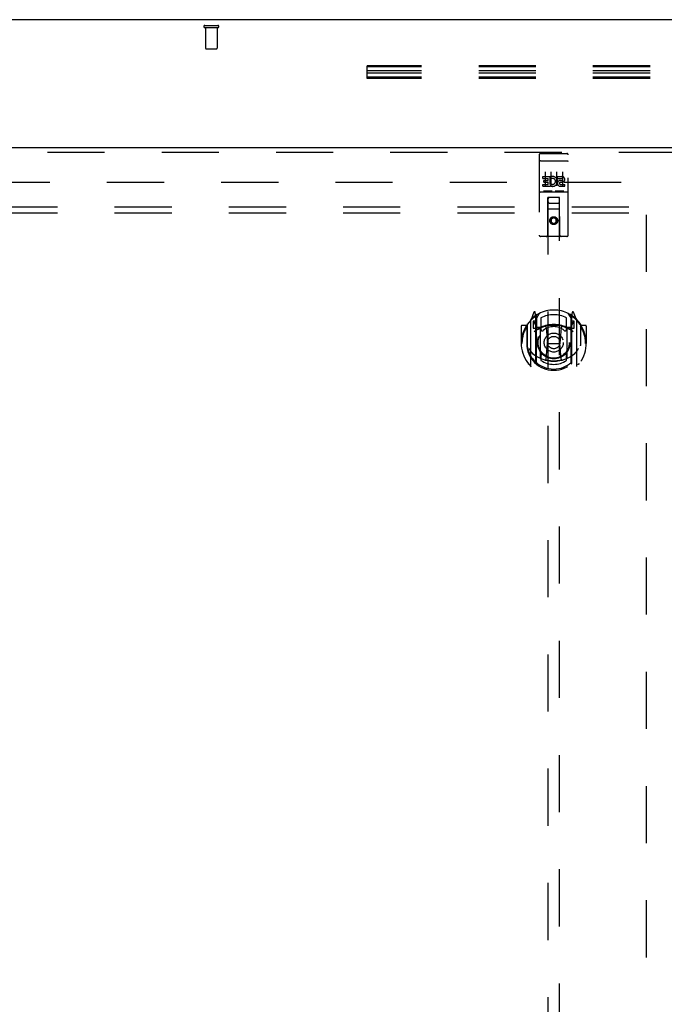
# Model space of a CAD drawing. Header units: inches. Extents: x 0 to 224, y 0 to 145.
# Tile 39 of 89: x 62 to 76, y 66 to 87. Entities that reach past the tile are written whole.
import ezdxf

# ---------------------------------------------------------------- set-up
doc = ezdxf.new("R2010")
doc.units = ezdxf.units.IN
doc.header["$LTSCALE"] = 12.302632
doc.header["$MEASUREMENT"] = 0
doc.linetypes.add('HIDDEN', pattern=[0.2, 0.1, -0.1])
doc.layers.get('0').update_dxf_attribs({"linetype": 'CONTINUOUS'})
for name, color, linetype in [('DEFAULT_2', 8, 'HIDDEN'), ('DOOR_3_ASSEMBLY', 7, 'CONTINUOUS'), ('SUBPANELS', 7, 'CONTINUOUS')]:
    doc.layers.add(name, color=color, linetype=linetype)

msp = doc.modelspace()

# ---------------------------------------------------------------- linework, layer by layer
at = {"color": 7, "linetype": 'Continuous'}
msp.add_line((144.081, 86.951), (44.706, 86.951), dxfattribs=at)
at = {"layer": 'DEFAULT_2', "color": 8, "linetype": 'HIDDEN'}
for p, q in [((65.627, 86.826), (65.911, 86.826)), ((65.627, 86.783), (65.911, 86.783)), ((65.645, 86.783), (65.645, 86.336)), ((65.893, 86.783), (65.893, 86.336)), ((65.655, 86.326), (65.883, 86.326)), ((69.127, 85.687), (69.127, 85.958)), ((112.127, 85.958), (69.127, 85.958)), ((112.127, 85.933), (69.127, 85.933)), ((112.127, 85.848), (69.127, 85.848)), ((112.127, 85.798), (69.127, 85.798)), ((112.127, 85.712), (69.127, 85.712)), ((112.127, 85.687), (69.127, 85.687)), ((46.3, 83.451), (75.269, 83.451)), ((75.144, 22.466), (75.144, 83.436))]:
    msp.add_line(p, q, dxfattribs=at)
for centre, radius, start, end in [((65.627, 86.804), 0.0215, 90, 270), ((65.911, 86.804), 0.0215, 270, 90), ((65.655, 86.336), 0.01, 180, 270), ((65.883, 86.336), 0.01, 270, 360)]:
    msp.add_arc(centre, radius, start, end, dxfattribs=at)
at = {"layer": 'DOOR_3_ASSEMBLY', "color": 3, "linetype": 'Continuous'}
msp.add_line((45.019, 84.201), (75.956, 84.201), dxfattribs=at)
at = {"layer": 'DOOR_3_ASSEMBLY', "color": 8, "linetype": 'HIDDEN'}
for p, q in [((45.019, 84.097), (75.956, 84.097)), ((72.831, 84.038), (72.831, 82.313)), ((72.861, 84.068), (73.426, 84.068)), ((73.456, 82.313), (73.456, 84.038)), ((72.848, 83.909), (72.847, 83.909)), ((72.849, 83.909), (72.848, 83.909)), ((72.85, 83.909), (72.849, 83.909)), ((72.851, 83.91), (72.85, 83.909)), ((72.85, 83.909), (72.85, 83.909)), ((72.852, 83.91), (72.851, 83.91)), ((72.853, 83.91), (72.852, 83.91)), ((72.853, 83.91), (72.853, 83.91)), ((72.854, 83.91), (72.853, 83.91)), ((72.855, 83.91), (72.854, 83.91)), ((72.856, 83.91), (72.855, 83.91)), ((72.857, 83.91), (72.856, 83.91)), ((72.858, 83.91), (72.857, 83.91)), ((72.858, 83.91), (72.858, 83.91)), ((72.859, 83.91), (72.858, 83.91)), ((72.86, 83.91), (72.859, 83.91)), ((72.861, 83.91), (72.86, 83.91)), ((72.861, 83.91), (73.426, 83.91)), ((73.426, 83.91), (73.427, 83.91)), ((73.427, 83.91), (73.428, 83.91)), ((73.428, 83.91), (73.429, 83.91)), ((73.429, 83.91), (73.43, 83.91)), ((73.43, 83.91), (73.431, 83.91)), ((73.431, 83.91), (73.431, 83.91)), ((73.431, 83.91), (73.432, 83.91)), ((73.432, 83.91), (73.433, 83.91)), ((73.433, 83.91), (73.434, 83.91)), ((73.434, 83.91), (73.435, 83.91)), ((73.436, 83.91), (73.437, 83.91)), ((73.437, 83.91), (73.437, 83.909)), ((73.437, 83.909), (73.438, 83.909)), ((73.438, 83.909), (73.439, 83.909)), ((73.439, 83.909), (73.44, 83.909)), ((72.912, 83.533), (72.912, 83.575)), ((72.912, 83.575), (73.068, 83.575)), ((72.956, 83.677), (72.956, 83.371)), ((73.068, 83.398), (73.068, 83.575)), ((73.093, 83.527), (73.076, 83.566)), ((73.081, 83.677), (73.081, 83.371)), ((73.206, 83.677), (73.206, 83.371)), ((73.224, 83.533), (73.224, 83.575)), ((73.224, 83.575), (73.317, 83.575)), ((73.331, 83.677), (73.331, 83.371)), ((72.912, 83.533), (73.026, 83.533)), ((72.912, 83.362), (72.912, 83.404)), ((72.912, 83.404), (73.026, 83.404)), ((72.912, 83.362), (73.068, 83.362)), ((72.933, 83.448), (72.933, 83.49)), ((72.933, 83.49), (73.026, 83.49)), ((72.933, 83.448), (73.026, 83.448)), ((73.026, 83.49), (73.026, 83.533)), ((73.026, 83.404), (73.026, 83.448)), ((73.068, 83.398), (73.081, 83.416)), ((73.068, 83.362), (73.068, 83.374)), ((73.072, 83.373), (73.068, 83.374)), ((73.224, 83.533), (73.317, 83.533)), ((73.284, 83.448), (73.331, 83.448)), ((73.288, 83.489), (73.317, 83.489)), ((73.288, 83.404), (73.381, 83.404)), ((73.288, 83.362), (73.381, 83.362)), ((73.381, 83.362), (73.381, 83.404)), ((72.861, 83.24), (73.426, 83.24)), ((73.105, 83.256), (72.933, 83.256)), ((73.355, 83.256), (73.183, 83.256)), ((73.014, 82.313), (73.017, 83.123)), ((73.039, 83.123), (73.017, 83.123)), ((73.019, 83.123), (73.019, 55.121)), ((73.249, 83.123), (73.039, 83.123)), ((73.059, 82.998), (73.229, 82.998)), ((73.27, 83.123), (73.249, 83.123)), ((73.269, 55.121), (73.269, 83.123)), ((73.274, 82.313), (73.27, 83.123)), ((73.271, 82.873), (73.016, 82.873)), ((73.144, 82.695), (73.081, 82.659)), ((73.081, 82.659), (73.081, 82.587)), ((73.081, 82.659), (73.091, 82.653)), ((73.081, 82.587), (73.091, 82.592)), ((73.081, 82.587), (73.144, 82.551)), ((73.144, 82.683), (73.091, 82.653)), ((73.091, 82.653), (73.091, 82.592)), ((73.091, 82.592), (73.144, 82.562)), ((73.144, 82.695), (73.144, 82.683)), ((73.206, 82.659), (73.144, 82.695)), ((73.196, 82.653), (73.144, 82.683)), ((73.144, 82.562), (73.196, 82.592)), ((73.144, 82.551), (73.206, 82.587)), ((73.144, 82.551), (73.144, 82.562)), ((73.206, 82.659), (73.196, 82.653)), ((73.196, 82.592), (73.196, 82.653)), ((73.206, 82.587), (73.196, 82.592)), ((73.206, 82.587), (73.206, 82.659)), ((73.426, 82.283), (72.861, 82.283)), ((72.718, 80.649), (72.648, 80.473)), ((72.761, 80.565), (72.747, 80.646)), ((72.769, 80.518), (72.839, 80.627)), ((73.449, 80.627), (73.519, 80.518)), ((73.541, 80.646), (73.526, 80.565)), ((73.639, 80.473), (73.569, 80.649)), ((72.569, 80.39), (72.569, 79.932)), ((72.644, 80.463), (72.644, 79.495)), ((72.701, 80.458), (72.701, 80.308)), ((72.769, 80.458), (72.701, 80.458)), ((72.71, 80.45), (72.739, 80.404)), ((72.741, 80.569), (72.74, 80.569)), ((72.74, 80.569), (72.74, 80.569)), ((72.761, 79.549), (72.761, 80.565)), ((72.769, 79.574), (72.769, 80.577)), ((72.771, 80.552), (72.771, 80.345)), ((72.869, 80.53), (72.869, 80.278)), ((73.419, 80.278), (73.419, 80.53)), ((73.516, 80.345), (73.516, 80.552)), ((73.519, 79.574), (73.519, 80.577)), ((73.586, 80.458), (73.519, 80.458)), ((73.526, 80.565), (73.526, 79.549)), ((73.548, 80.569), (73.543, 80.572)), ((73.549, 80.404), (73.578, 80.45)), ((73.586, 80.308), (73.586, 80.458)), ((73.644, 79.495), (73.644, 80.463)), ((73.719, 80.39), (73.719, 79.932)), ((72.444, 80.352), (72.444, 79.979)), ((72.561, 80.367), (72.459, 80.367)), ((72.561, 80.367), (72.561, 79.979)), ((72.569, 80.352), (72.561, 80.367)), ((72.701, 80.308), (72.761, 80.308)), ((72.861, 80.307), (72.789, 80.307)), ((72.791, 80.325), (72.857, 80.325)), ((72.861, 79.666), (72.861, 80.297)), ((72.981, 80.323), (73.011, 79.979)), ((73.307, 80.323), (73.276, 79.979)), ((73.499, 80.307), (73.426, 80.307)), ((73.426, 80.297), (73.426, 79.666)), ((73.431, 80.325), (73.496, 80.325)), ((73.526, 80.308), (73.586, 80.308)), ((73.726, 80.367), (73.718, 80.352)), ((73.726, 79.979), (73.726, 80.367)), ((73.829, 80.367), (73.726, 80.367)), ((73.844, 80.352), (73.844, 79.979)), ((72.444, 79.979), (72.459, 79.979)), ((72.561, 79.979), (72.576, 79.979)), ((72.981, 79.64), (73.011, 79.979)), ((73.011, 79.979), (73.276, 79.979)), ((73.307, 79.64), (73.276, 79.979)), ((73.726, 79.979), (73.711, 79.979)), ((73.829, 79.979), (73.844, 79.979)), ((72.869, 79.716), (72.869, 79.614)), ((73.419, 79.614), (73.419, 79.716))]:
    msp.add_line(p, q, dxfattribs=at)
for points in [[(72.847, 83.909), (72.847, 83.909), (72.847, 83.909), (72.846, 83.909), (72.846, 83.909), (72.845, 83.909), (72.845, 83.909), (72.845, 83.909), (72.844, 83.909), (72.844, 83.909), (72.844, 83.909), (72.843, 83.909), (72.843, 83.908), (72.843, 83.908), (72.842, 83.908), (72.842, 83.908), (72.842, 83.908), (72.841, 83.908), (72.841, 83.908), (72.841, 83.908), (72.84, 83.908), (72.84, 83.908), (72.84, 83.908), (72.84, 83.908), (72.839, 83.908), (72.839, 83.908), (72.839, 83.907), (72.838, 83.907), (72.838, 83.907), (72.838, 83.907), (72.838, 83.907), (72.837, 83.907), (72.837, 83.907), (72.837, 83.907), (72.837, 83.907), (72.836, 83.907), (72.836, 83.907), (72.836, 83.907), (72.836, 83.906), (72.836, 83.906), (72.835, 83.906), (72.835, 83.906), (72.835, 83.906), (72.835, 83.906), (72.835, 83.906), (72.834, 83.906), (72.834, 83.906), (72.834, 83.906), (72.834, 83.906), (72.834, 83.905), (72.834, 83.905), (72.833, 83.905), (72.833, 83.905), (72.833, 83.905), (72.833, 83.905), (72.833, 83.905), (72.833, 83.905), (72.833, 83.905), (72.832, 83.905), (72.832, 83.904), (72.832, 83.904), (72.832, 83.904), (72.832, 83.904), (72.832, 83.904), (72.832, 83.904), (72.832, 83.904), (72.832, 83.904), (72.832, 83.904), (72.832, 83.904), (72.832, 83.903), (72.832, 83.903), (72.831, 83.903), (72.831, 83.903), (72.831, 83.903), (72.831, 83.903), (72.831, 83.903), (72.831, 83.903), (72.831, 83.903)], [(73.435, 83.91), (73.435, 83.91), (73.436, 83.91)], [(73.44, 83.909), (73.441, 83.909), (73.441, 83.909), (73.441, 83.909), (73.442, 83.909), (73.442, 83.909), (73.442, 83.909), (73.443, 83.909), (73.443, 83.909), (73.443, 83.909), (73.444, 83.909), (73.444, 83.909), (73.444, 83.909), (73.445, 83.908), (73.445, 83.908), (73.445, 83.908), (73.446, 83.908), (73.446, 83.908), (73.446, 83.908), (73.447, 83.908), (73.447, 83.908), (73.447, 83.908), (73.448, 83.908), (73.448, 83.908), (73.448, 83.908), (73.448, 83.908), (73.449, 83.908), (73.449, 83.907), (73.449, 83.907), (73.45, 83.907), (73.45, 83.907), (73.45, 83.907), (73.45, 83.907), (73.451, 83.907), (73.451, 83.907), (73.451, 83.907), (73.451, 83.907), (73.452, 83.907), (73.452, 83.907), (73.452, 83.906), (73.452, 83.906), (73.452, 83.906), (73.453, 83.906), (73.453, 83.906), (73.453, 83.906), (73.453, 83.906), (73.453, 83.906), (73.454, 83.906), (73.454, 83.906), (73.454, 83.906), (73.454, 83.905), (73.454, 83.905), (73.454, 83.905), (73.455, 83.905), (73.455, 83.905), (73.455, 83.905), (73.455, 83.905), (73.455, 83.905), (73.455, 83.905), (73.455, 83.905), (73.455, 83.904), (73.456, 83.904), (73.456, 83.904), (73.456, 83.904), (73.456, 83.904), (73.456, 83.904), (73.456, 83.904), (73.456, 83.904), (73.456, 83.904), (73.456, 83.904), (73.456, 83.903), (73.456, 83.903), (73.456, 83.903), (73.456, 83.903), (73.456, 83.903), (73.456, 83.903), (73.456, 83.903), (73.456, 83.903), (73.456, 83.903)], [(72.933, 83.256), (72.933, 83.256), (72.933, 83.256), (72.932, 83.256), (72.932, 83.256), (72.932, 83.256), (72.932, 83.256), (72.932, 83.256), (72.931, 83.256), (72.931, 83.256), (72.931, 83.256), (72.931, 83.256), (72.931, 83.256), (72.93, 83.256), (72.93, 83.256), (72.93, 83.256), (72.93, 83.256), (72.93, 83.256), (72.93, 83.256), (72.929, 83.256), (72.929, 83.256), (72.929, 83.256), (72.929, 83.256), (72.929, 83.256), (72.929, 83.256), (72.929, 83.256), (72.929, 83.256), (72.928, 83.256), (72.928, 83.257), (72.928, 83.257), (72.928, 83.257), (72.928, 83.257), (72.928, 83.257), (72.928, 83.257), (72.928, 83.257), (72.927, 83.257), (72.927, 83.257), (72.927, 83.257), (72.927, 83.257), (72.927, 83.257), (72.927, 83.257), (72.927, 83.257), (72.927, 83.257), (72.927, 83.257), (72.927, 83.257), (72.926, 83.257), (72.926, 83.257)], [(73.111, 83.257), (73.111, 83.257), (73.111, 83.257), (73.111, 83.257), (73.111, 83.257), (73.111, 83.257), (73.111, 83.257), (73.111, 83.257), (73.111, 83.257), (73.111, 83.257), (73.11, 83.257), (73.11, 83.257), (73.11, 83.257), (73.11, 83.257), (73.11, 83.257), (73.11, 83.257), (73.11, 83.257), (73.11, 83.257), (73.109, 83.257), (73.109, 83.256), (73.109, 83.256), (73.109, 83.256), (73.109, 83.256), (73.109, 83.256), (73.109, 83.256), (73.109, 83.256), (73.108, 83.256), (73.108, 83.256), (73.108, 83.256), (73.108, 83.256), (73.108, 83.256), (73.108, 83.256), (73.107, 83.256), (73.107, 83.256), (73.107, 83.256), (73.107, 83.256), (73.107, 83.256), (73.107, 83.256), (73.106, 83.256), (73.106, 83.256), (73.106, 83.256), (73.106, 83.256), (73.106, 83.256), (73.105, 83.256), (73.105, 83.256), (73.105, 83.256)], [(73.183, 83.256), (73.183, 83.256), (73.183, 83.256), (73.182, 83.256), (73.182, 83.256), (73.182, 83.256), (73.182, 83.256), (73.182, 83.256), (73.181, 83.256), (73.181, 83.256), (73.181, 83.256), (73.181, 83.256), (73.181, 83.256), (73.18, 83.256), (73.18, 83.256), (73.18, 83.256), (73.18, 83.256), (73.18, 83.256), (73.18, 83.256), (73.18, 83.256), (73.179, 83.256), (73.179, 83.256), (73.179, 83.256), (73.179, 83.256), (73.179, 83.256), (73.179, 83.256), (73.179, 83.256), (73.178, 83.256), (73.178, 83.257), (73.178, 83.257), (73.178, 83.257), (73.178, 83.257), (73.178, 83.257), (73.178, 83.257), (73.178, 83.257), (73.177, 83.257), (73.177, 83.257), (73.177, 83.257), (73.177, 83.257), (73.177, 83.257), (73.177, 83.257), (73.177, 83.257), (73.177, 83.257), (73.177, 83.257), (73.177, 83.257), (73.176, 83.257), (73.176, 83.257)], [(73.361, 83.257), (73.361, 83.257), (73.361, 83.257), (73.361, 83.257), (73.361, 83.257), (73.361, 83.257), (73.361, 83.257), (73.361, 83.257), (73.361, 83.257), (73.361, 83.257), (73.36, 83.257), (73.36, 83.257), (73.36, 83.257), (73.36, 83.257), (73.36, 83.257), (73.36, 83.257), (73.36, 83.257), (73.36, 83.257), (73.36, 83.257), (73.359, 83.256), (73.359, 83.256), (73.359, 83.256), (73.359, 83.256), (73.359, 83.256), (73.359, 83.256), (73.359, 83.256), (73.358, 83.256), (73.358, 83.256), (73.358, 83.256), (73.358, 83.256), (73.358, 83.256), (73.358, 83.256), (73.357, 83.256), (73.357, 83.256), (73.357, 83.256), (73.357, 83.256), (73.357, 83.256), (73.357, 83.256), (73.356, 83.256), (73.356, 83.256), (73.356, 83.256), (73.356, 83.256), (73.356, 83.256), (73.355, 83.256), (73.355, 83.256), (73.355, 83.256)], [(72.598, 80.418), (72.599, 80.419), (72.6, 80.419), (72.601, 80.42), (72.601, 80.421), (72.602, 80.422), (72.603, 80.423), (72.603, 80.423), (72.604, 80.424), (72.605, 80.425), (72.606, 80.426), (72.607, 80.426), (72.607, 80.427), (72.608, 80.428), (72.609, 80.429), (72.61, 80.429), (72.61, 80.43), (72.611, 80.431), (72.612, 80.431), (72.613, 80.432), (72.614, 80.432), (72.615, 80.433), (72.616, 80.434), (72.616, 80.434), (72.617, 80.435), (72.618, 80.435), (72.619, 80.436), (72.62, 80.436), (72.621, 80.437), (72.622, 80.437), (72.623, 80.438), (72.624, 80.438), (72.624, 80.439), (72.625, 80.439), (72.626, 80.44)], [(73.661, 80.44), (73.662, 80.439), (73.663, 80.439), (73.664, 80.438), (73.665, 80.438), (73.666, 80.437), (73.667, 80.437), (73.668, 80.436), (73.669, 80.436), (73.67, 80.435), (73.671, 80.435), (73.671, 80.434), (73.672, 80.434), (73.673, 80.433), (73.674, 80.432), (73.675, 80.432), (73.676, 80.431), (73.676, 80.431), (73.677, 80.43), (73.678, 80.429), (73.679, 80.429), (73.68, 80.428), (73.68, 80.427), (73.681, 80.426), (73.682, 80.426), (73.683, 80.425), (73.684, 80.424), (73.684, 80.423), (73.685, 80.423), (73.686, 80.422), (73.686, 80.421), (73.687, 80.42), (73.688, 80.419), (73.689, 80.419), (73.689, 80.418)], [(72.611, 79.866), (72.614, 79.86), (72.618, 79.855), (72.62, 79.85), (72.623, 79.846), (72.626, 79.841), (72.629, 79.837), (72.632, 79.833), (72.634, 79.829), (72.637, 79.825), (72.639, 79.822), (72.642, 79.818), (72.644, 79.815), (72.646, 79.812), (72.649, 79.809), (72.651, 79.806), (72.653, 79.803), (72.655, 79.8), (72.657, 79.798), (72.66, 79.795), (72.662, 79.793), (72.664, 79.79), (72.666, 79.788), (72.668, 79.786), (72.669, 79.784), (72.671, 79.782), (72.673, 79.78), (72.675, 79.778), (72.677, 79.776), (72.678, 79.774), (72.68, 79.773), (72.682, 79.771), (72.683, 79.77), (72.685, 79.768), (72.687, 79.767), (72.688, 79.765), (72.69, 79.764)], [(73.598, 79.764), (73.6, 79.765), (73.601, 79.767), (73.603, 79.768), (73.604, 79.769), (73.606, 79.771), (73.608, 79.773), (73.609, 79.774), (73.611, 79.776), (73.613, 79.778), (73.615, 79.78), (73.616, 79.782), (73.618, 79.784), (73.62, 79.786), (73.622, 79.788), (73.624, 79.79), (73.626, 79.793), (73.628, 79.795), (73.63, 79.798), (73.632, 79.8), (73.635, 79.803), (73.637, 79.806), (73.639, 79.809), (73.641, 79.812), (73.644, 79.815), (73.646, 79.818), (73.649, 79.822), (73.651, 79.825), (73.654, 79.829), (73.656, 79.833), (73.659, 79.837), (73.662, 79.841), (73.664, 79.846), (73.667, 79.85), (73.67, 79.855), (73.673, 79.86), (73.676, 79.866)], [(72.626, 79.518), (72.625, 79.519), (72.624, 79.519), (72.624, 79.52), (72.623, 79.52), (72.622, 79.521), (72.621, 79.521), (72.62, 79.522), (72.619, 79.522), (72.618, 79.523), (72.617, 79.523), (72.616, 79.524), (72.616, 79.524), (72.615, 79.525), (72.614, 79.526), (72.613, 79.526), (72.612, 79.527), (72.611, 79.527), (72.61, 79.528), (72.61, 79.529), (72.609, 79.529), (72.608, 79.53), (72.607, 79.531), (72.607, 79.532), (72.606, 79.532), (72.605, 79.533), (72.604, 79.534), (72.603, 79.535), (72.603, 79.535), (72.602, 79.536), (72.601, 79.537), (72.601, 79.538), (72.6, 79.539), (72.599, 79.539), (72.598, 79.54)], [(73.332, 79.622), (73.326, 79.621), (73.321, 79.619), (73.316, 79.618), (73.31, 79.617), (73.305, 79.615), (73.299, 79.614), (73.294, 79.613), (73.288, 79.612), (73.283, 79.61), (73.277, 79.609), (73.272, 79.608), (73.266, 79.607), (73.261, 79.606), (73.255, 79.605), (73.25, 79.605), (73.244, 79.604), (73.239, 79.603), (73.233, 79.602), (73.228, 79.602), (73.222, 79.601), (73.217, 79.6), (73.211, 79.6), (73.205, 79.599), (73.2, 79.599), (73.194, 79.598), (73.189, 79.598), (73.183, 79.598), (73.177, 79.597), (73.172, 79.597), (73.166, 79.597), (73.161, 79.597), (73.155, 79.597), (73.149, 79.597), (73.144, 79.597), (73.138, 79.597), (73.133, 79.597), (73.127, 79.597), (73.121, 79.597), (73.116, 79.597), (73.11, 79.597), (73.105, 79.598), (73.099, 79.598), (73.094, 79.598), (73.088, 79.599), (73.082, 79.599), (73.077, 79.6), (73.071, 79.6), (73.066, 79.601), (73.06, 79.602), (73.055, 79.602), (73.049, 79.603), (73.043, 79.604), (73.038, 79.605), (73.032, 79.605), (73.027, 79.606), (73.021, 79.607), (73.016, 79.608), (73.01, 79.609), (73.005, 79.61), (72.999, 79.612), (72.994, 79.613), (72.988, 79.614), (72.983, 79.615), (72.978, 79.617), (72.972, 79.618), (72.967, 79.619), (72.961, 79.621), (72.956, 79.622)], [(73.689, 79.54), (73.689, 79.539), (73.688, 79.539), (73.687, 79.538), (73.686, 79.537), (73.686, 79.536), (73.685, 79.535), (73.684, 79.535), (73.684, 79.534), (73.683, 79.533), (73.682, 79.532), (73.681, 79.532), (73.68, 79.531), (73.68, 79.53), (73.679, 79.529), (73.678, 79.529), (73.677, 79.528), (73.676, 79.527), (73.676, 79.527), (73.675, 79.526), (73.674, 79.526), (73.673, 79.525), (73.672, 79.524), (73.671, 79.524), (73.671, 79.523), (73.67, 79.523), (73.669, 79.522), (73.668, 79.522), (73.667, 79.521), (73.666, 79.521), (73.665, 79.52), (73.664, 79.52), (73.663, 79.519), (73.662, 79.519), (73.661, 79.518)]]:
    msp.add_lwpolyline(points, dxfattribs=at)
for centre, radius in [((73.144, 82.623), 0.085), ((73.144, 82.623), 0.0845), ((73.144, 79.997), 0.35), ((73.144, 79.997), 0.335), ((73.144, 79.997), 0.205), ((73.144, 79.997), 0.133)]:
    msp.add_circle(centre, radius, dxfattribs=at)
for centre, radius, start, end in [((72.861, 84.038), 0.03, 90, 180), ((73.426, 84.038), 0.03, 0, 90), ((73.118, 83.468), 0.107, 244.2636, 113.4027), ((73.317, 83.511), 0.0644, 282.2995, 90.0775), ((73.118, 83.468), 0.0639, 234.8895, 113.4026), ((73.288, 83.425), 0.0635, 90, 270), ((73.288, 83.426), 0.0219, 100.307, 270), ((73.317, 83.511), 0.0219, 269.9011, 90), ((72.861, 83.21), 0.03, 90, 180), ((73.426, 83.21), 0.03, 0, 90), ((73.059, 83.083), 0.04, 90, 180), ((73.059, 83.038), 0.04, 180, 270), ((73.229, 83.083), 0.04, 0, 90), ((73.229, 83.038), 0.04, 270, 360), ((72.861, 82.313), 0.03, 180, 270), ((72.984, 82.313), 0.03, 270, 360), ((73.304, 82.313), 0.03, 180, 270), ((73.426, 82.313), 0.03, 270, 360), ((73.144, 79.997), 0.7, 35.2961, 144.7039), ((72.732, 80.643), 0.015, 10, 158.1959), ((72.789, 80.577), 0.02, 121.4688, 179.9992), ((73.144, 79.997), 0.6, 62.7204, 117.2796), ((73.499, 80.577), 0.02, 0, 58.5295), ((73.555, 80.643), 0.015, 21.8041, 170), ((73.144, 79.979), 0.7, 125.5126, 54.4874), ((72.589, 80.39), 0.02, 144.7039, 180), ((72.659, 80.463), 0.015, 135.0748, 180), ((72.714, 80.453), 0.005, 90, 212.6792), ((72.749, 80.533), 0.02, 0, 125.5126), ((72.581, 80.303), 0.188, 0, 32.6792), ((72.751, 80.552), 0.02, 0, 125.2543), ((73.144, 79.685), 0.7, 66.536, 113.464), ((73.536, 80.552), 0.02, 54.7457, 180), ((73.539, 80.533), 0.02, 54.4874, 180), ((73.707, 80.303), 0.188, 147.3208, 180), ((73.574, 80.453), 0.005, 327.3208, 90), ((73.629, 80.463), 0.015, 0, 44.9252), ((73.699, 80.39), 0.02, 0, 35.2961), ((72.459, 80.352), 0.015, 90, 180), ((73.144, 79.979), 0.685, 146.9885, 180), ((73.144, 79.667), 0.7, 53.2319, 126.7681), ((72.789, 80.327), 0.02, 180, 270), ((72.791, 80.345), 0.02, 180, 270), ((72.857, 80.345), 0.02, 270, 293.464), ((72.876, 80.297), 0.015, 112.9863, 180), ((72.899, 80.278), 0.03, 180, 311.1261), ((73.144, 79.997), 0.343, 48.8739, 131.1261), ((72.961, 80.321), 0.02, 5.0796, 105.6131), ((73.327, 80.321), 0.02, 74.3869, 174.9204), ((73.389, 80.278), 0.03, 228.8739, 360), ((73.411, 80.297), 0.015, 0, 67.0137), ((73.431, 80.345), 0.02, 246.536, 270), ((73.496, 80.345), 0.02, 270, 360), ((73.499, 80.327), 0.02, 270, 360), ((73.144, 79.979), 0.685, 0, 33.0115), ((73.829, 80.352), 0.015, 0, 90), ((73.144, 79.982), 0.583, 180.2464, 359.7536), ((72.589, 79.932), 0.02, 180, 187.6622), ((73.144, 80.007), 0.58, 187.6622, 352.3378), ((73.144, 80.297), 0.7, 229.529, 310.471), ((72.899, 79.716), 0.03, 48.8739, 180), ((73.144, 79.997), 0.343, 228.8739, 311.1261), ((73.389, 79.716), 0.03, 0, 131.1261), ((73.699, 79.932), 0.02, 352.3378, 360), ((72.776, 79.549), 0.015, 180, 229.6413), ((72.789, 79.574), 0.02, 180, 230.6594), ((72.876, 79.666), 0.015, 180, 247.0137), ((73.144, 80.007), 0.48, 235.0461, 304.9539), ((72.961, 79.641), 0.02, 254.4248, 354.9204), ((73.326, 79.641), 0.02, 185.0796, 285.5752), ((73.411, 79.666), 0.015, 292.9863, 360), ((73.499, 79.574), 0.02, 309.3378, 359.9984), ((73.511, 79.549), 0.015, 310.3587, 360), ((72.659, 79.495), 0.015, 180, 224.9252), ((73.629, 79.495), 0.015, 315.0748, 360)]:
    msp.add_arc(centre, radius, start, end, dxfattribs=at)
at = {"layer": 'SUBPANELS', "color": 8, "linetype": 'HIDDEN'}
for p, q in [((48.925, 82.919), (104.863, 82.919)), ((48.925, 82.794), (104.863, 82.794))]:
    msp.add_line(p, q, dxfattribs=at)

doc.saveas('drawing.dxf')
